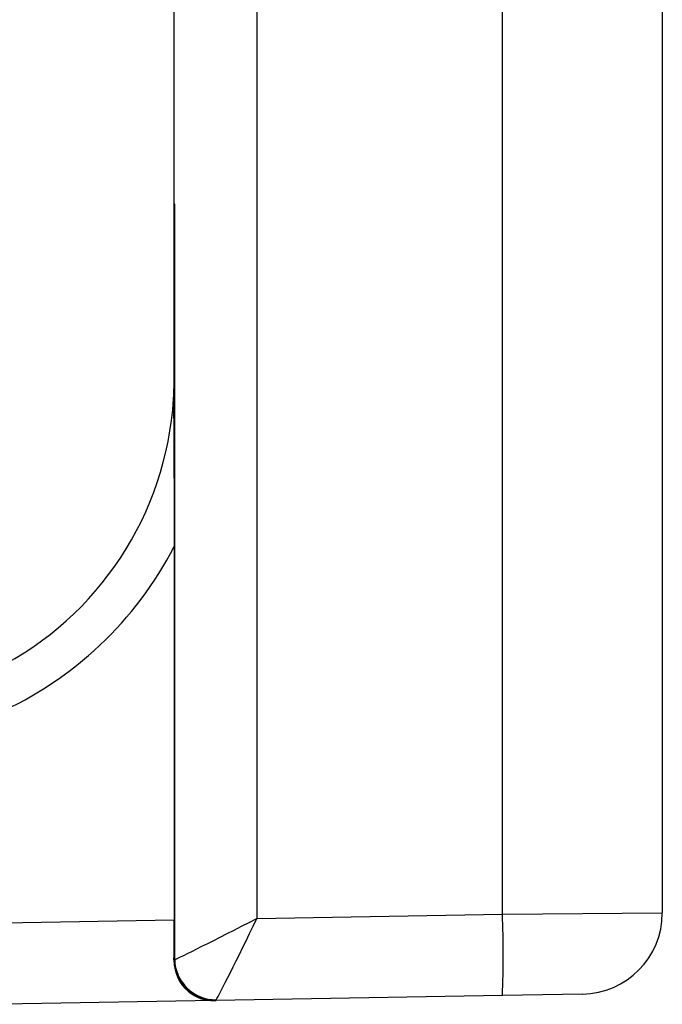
# Model space of a CAD drawing. Header units: millimetres. Extents: x 15358 to 16483, y 10132 to 11382.
# Tile 10 of 166: x 15860 to 15864, y 10675 to 10681. Entities that reach past the tile are written whole.
import ezdxf

# ---------------------------------------------------------------- set-up
doc = ezdxf.new("R2010")
doc.units = ezdxf.units.MM

msp = doc.modelspace()

# ---------------------------------------------------------------- linework, layer by layer
at = {"color": 7, "linetype": 'Continuous', "lineweight": 25}
for p, q in [((15862.8598, 10675.2704), (15862.8598, 10689.9306)), ((15863.8424, 10689.6659), (15863.8424, 10675.279)), ((15860.8415, 10679.633), (15860.8415, 10686.2527)), ((15861.3502, 10686.2527), (15861.3502, 10675.2441)), ((15860.8449, 10679.634), (15860.8415, 10679.6306)), ((15860.8415, 10679.633), (15860.8415, 10679.6305)), ((15860.8415, 10679.6306), (15860.8415, 10678.5611)), ((15860.8415, 10678.5611), (15860.8415, 10679.6305)), ((15860.8449, 10674.9947), (15860.8449, 10679.634)), ((15860.8415, 10678.5611), (15860.8415, 10678.5611)), ((15860.8415, 10677.5303), (15860.8415, 10675.2354)), ((15859.7918, 10675.217), (15860.8415, 10675.2354)), ((15861.3502, 10675.2441), (15862.8598, 10675.2704)), ((15862.8598, 10675.2704), (15863.8424, 10675.279)), ((15860.8404, 10674.9897), (15860.844, 10674.9897)), ((15862.8598, 10674.7705), (15861.0983, 10674.7398)), ((15863.3511, 10674.7791), (15862.8598, 10674.7705)), ((15861.0872, 10674.7396), (15859.7921, 10674.717)), ((15861.0983, 10674.7398), (15861.0872, 10674.7396))]:
    msp.add_line(p, q, dxfattribs=at)
for centre, radius, start, end in [((15858.5915, 10678.5611), 2.25, 356.5355, 0), ((15858.8415, 10678.5611), 2, 356.44661, 0), ((15858.8415, 10678.5611), 2, 296.91915, 356.44661), ((15858.8415, 10678.5611), 2.25, 293.90292, 332.73396), ((15855.6961, 10675.0205), 7.1681, 358.00162, 1.99838), ((15863.3424, 10675.279), 0.5, 271, 0), ((15861.094, 10674.9897), 0.25, 179.99589, 270.99553)]:
    msp.add_arc(centre, radius, start, end, dxfattribs=at)
for centre, major_axis, ratio, start_param, end_param in [((15861.3415, 10679.633), (0.5, 0), 0.017455, 3.02494, 3.141593), ((15861.0915, 10679.6305), (0.25, 0), 0.017455, 3.124139, 3.141593), ((15860.8327, 10675.2352), (0, 0.5001), 0.017452, 4.199141, 4.712694), ((15861.3415, 10675.2441), (0.5, 0.2544), 0.007054, 3.255211, 4.726253), ((15861.3415, 10675.2441), (0.2457, 0.5044), 0.013985, 3.28875, 4.7192), ((15860.844, 10675.2398), (0, 0.25), 0.01745, 3.141897, 3.340984), ((15861.094, 10675.2398), (-0.0044, 0.5), 0.017451, 3.141745, 3.281786)]:
    msp.add_ellipse(centre, major_axis=major_axis, ratio=ratio, start_param=start_param, end_param=end_param, dxfattribs=at)
for points, knots in [([(15860.8374, 10678.4251), (15860.8373, 10678.4285), (15860.8374, 10678.4319), (15860.8375, 10678.4352), (15860.8376, 10678.4359), (15860.8376, 10678.4365), (15860.8376, 10678.4371)], [0, 0, 0, 0, 0.0000172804, 0.0000172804, 0.0000172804, 0.00002049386, 0.00002049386, 0.00002049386, 0.00002049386]), ([(15860.8374, 10678.4251), (15860.8377, 10678.4134), (15860.8378, 10678.3946), (15860.8381, 10678.3597), (15860.8383, 10678.3418), (15860.8386, 10678.2877), (15860.8389, 10678.251), (15860.8395, 10678.1407), (15860.8399, 10678.0664), (15860.841, 10677.8408), (15860.8415, 10677.6867), (15860.8415, 10677.5303)], [0, 0, 0, 0, 0.0625, 0.0625, 0.125, 0.125, 0.25, 0.25, 0.5, 0.5, 1, 1, 1, 1]), ([(15860.8404, 10674.9897), (15860.8395, 10674.9026), (15860.8796, 10674.8379), (15860.9748, 10674.7567), (15861.0316, 10674.7386), (15861.0872, 10674.7396)], [0, 0, 0, 0, 0.5, 0.5, 1, 1, 1, 1]), ([(15860.8449, 10674.991), (15860.8461, 10674.9254), (15860.8744, 10674.8615), (15860.9683, 10674.7707), (15861.0344, 10674.7442), (15861.0995, 10674.7447)], [0, 0, 0, 0, 0.5, 0.5, 1, 1, 1, 1])]:
    msp.add_open_spline(points, degree=3, knots=knots, dxfattribs=at)
msp.add_open_spline([(15860.8449, 10674.9947), (15860.8449, 10674.9934), (15860.8449, 10674.9922), (15860.8449, 10674.991)], degree=3, dxfattribs=at)

doc.saveas('drawing.dxf')
